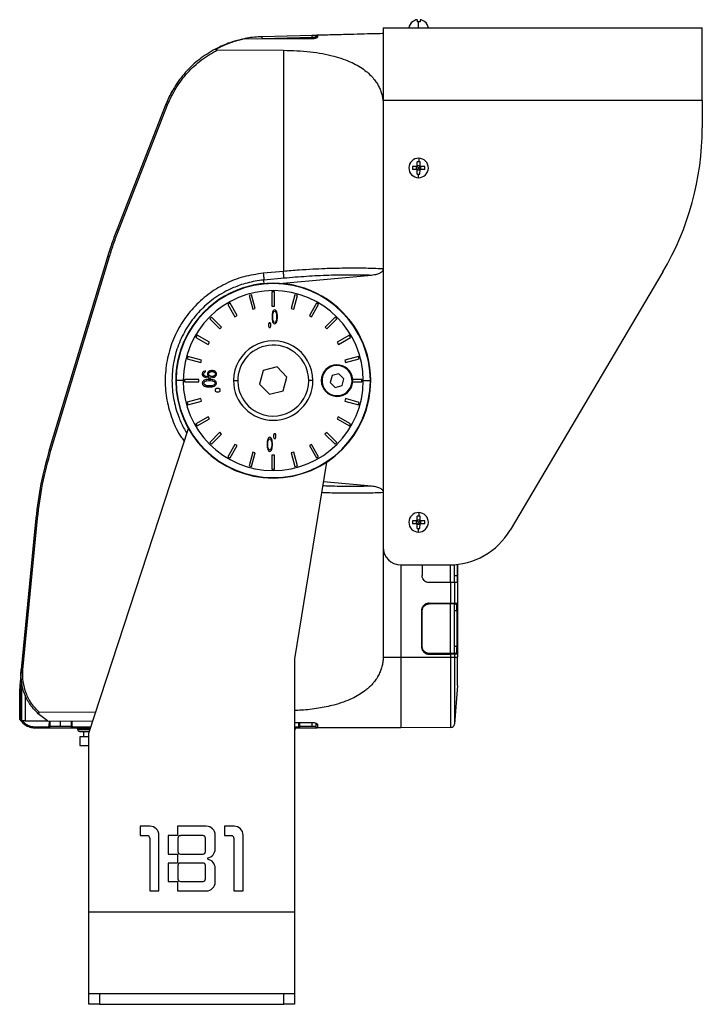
# Model space of a CAD drawing. Header units: millimetres. Extents: x -400 to 1650, y 544 to 1669.
# Tile 1 of 33: x -400 to -208, y 913 to 1191. Entities that reach past the tile are written whole.
import ezdxf

# ---------------------------------------------------------------- set-up
doc = ezdxf.new("R2010")
doc.units = ezdxf.units.MM

# ---------------------------------------------------------------- blocks, each defined once
blk = doc.blocks.new('Drawing View9')
at = {"color": 7, "linetype": 'Continuous', "lineweight": 25}
for p, q in [((102.83, 197.31), (102.85, 197.28)), ((104.18, 197.87), (104.18, 197.28)), ((104.58, 195.53), (104.58, 197.31)), ((104.98, 197.87), (104.98, 197.28)), ((106.32, 197.28), (106.33, 197.31)), ((94.58, 195.53), (184.58, 195.53)), ((94.58, 195.53), (94.58, 175.03)), ((184.58, 175.03), (184.58, 195.53)), ((74.6, 192.52), (55.06, 192.41)), ((74.6, 192.48), (55.06, 192.36)), ((59.23, 192.43), (60.49, 192.56)), ((74.59, 193.43), (60.48, 193.06)), ((60.49, 192.56), (74.6, 192.93)), ((74.59, 193.39), (74.59, 193.43)), ((74.6, 192.52), (74.6, 192.93)), ((75.55, 192.96), (75.58, 192.96)), ((75.58, 192.96), (75.58, 192.58)), ((76.06, 193.46), (75.8, 193.43)), ((76.07, 193.46), (76.01, 193.46)), ((76.08, 193.46), (76.08, 193.05)), ((47.9, 189.36), (66.46, 189.23)), ((66.46, 189.23), (66.46, 126.83)), ((33.33, 174), (19.54, 138.76)), ((33.33, 174), (19.54, 138.76)), ((20.01, 138.58), (33.79, 173.81)), ((184.58, 175.03), (94.58, 175.03)), ((94.58, 175.03), (94.58, 49.03)), ((184.58, 175.03), (184.58, 167.4)), ((104.61, 158.78), (104.6, 157.78)), ((104.18, 155.63), (102.85, 155.64)), ((104.19, 156.43), (102.86, 156.44)), ((103.95, 155.63), (103.95, 156.43)), ((104.17, 154.3), (104.18, 155.63)), ((104.19, 156.43), (104.2, 157.76)), ((104.99, 156.66), (104.19, 156.66)), ((104.55, 156), (104.56, 156.06)), ((104.61, 156), (104.55, 156)), ((104.61, 156.06), (104.56, 156.06)), ((104.61, 156), (104.61, 156.06)), ((104.97, 154.29), (104.98, 155.62)), ((106.31, 155.61), (104.98, 155.62)), ((104.99, 156.42), (105, 157.76)), ((106.32, 156.41), (104.99, 156.42)), ((105.21, 155.62), (105.22, 156.42)), ((104.98, 155.39), (104.18, 155.4)), ((16.93, 131.19), (0.43, 76.47)), ((0.9, 76.33), (17.4, 131.04)), ((66.46, 126.83), (60.78, 126.32)), ((91.33, 125.72), (66.28, 123.39)), ((173.45, 126.69), (130.39, 53.85)), ((66.62, 124.91), (60.94, 124.4)), ((61.05, 123.28), (60.94, 124.4)), ((57.45, 120.27), (56.78, 120.08)), ((56.78, 120.08), (57.81, 116.22)), ((58.49, 116.4), (57.45, 120.27)), ((63.23, 121.03), (63.23, 117.03)), ((63.93, 121.03), (63.23, 121.03)), ((63.93, 117.03), (63.93, 121.03)), ((69.72, 120.27), (68.68, 116.4)), ((69.36, 116.22), (70.39, 120.08)), ((70.39, 120.08), (69.72, 120.27)), ((51.39, 117.85), (50.78, 117.5)), ((50.78, 117.5), (52.78, 114.04)), ((53.39, 114.39), (51.39, 117.85)), ((63.23, 117.03), (63.93, 117.03)), ((75.78, 117.85), (73.78, 114.39)), ((74.39, 114.04), (76.39, 117.5)), ((76.39, 117.5), (75.78, 117.85)), ((46.15, 113.95), (45.66, 113.46)), ((48.98, 111.12), (46.15, 113.95)), ((52.78, 114.04), (53.39, 114.39)), ((57.81, 116.22), (58.49, 116.4)), ((63.28, 114.84), (63.24, 114.41)), ((63.24, 114.41), (63.24, 113.64)), ((63.33, 115.09), (63.28, 114.84)), ((63.41, 115.43), (63.33, 115.09)), ((63.53, 115.69), (63.41, 115.43)), ((63.45, 114.32), (63.49, 114.84)), ((63.45, 113.73), (63.45, 114.32)), ((63.49, 114.84), (63.66, 115.35)), ((63.74, 115.94), (63.53, 115.69)), ((63.66, 115.35), (63.78, 115.52)), ((63.99, 116.03), (63.74, 115.94)), ((63.78, 115.52), (63.99, 115.6)), ((64.24, 115.94), (63.99, 116.03)), ((63.99, 115.6), (64.2, 115.52)), ((64.2, 115.52), (64.33, 115.35)), ((64.45, 115.69), (64.24, 115.94)), ((64.33, 115.35), (64.49, 114.84)), ((64.58, 115.43), (64.45, 115.69)), ((64.49, 114.84), (64.53, 114.32)), ((64.53, 114.32), (64.53, 113.73)), ((64.66, 115.09), (64.58, 115.43)), ((64.7, 114.84), (64.66, 115.09)), ((64.74, 114.41), (64.7, 114.84)), ((64.74, 113.64), (64.74, 114.41)), ((68.68, 116.4), (69.36, 116.22)), ((73.78, 114.39), (74.39, 114.04)), ((81.01, 113.95), (78.19, 111.12)), ((81.51, 113.46), (81.01, 113.95)), ((45.66, 113.46), (48.49, 110.63)), ((62.41, 112.36), (62.24, 112.03)), ((62.24, 112.03), (62.24, 111.36)), ((62.24, 111.36), (62.41, 111.03)), ((62.74, 112.36), (62.41, 112.36)), ((62.91, 112.03), (62.74, 112.36)), ((62.74, 111.03), (62.91, 111.36)), ((62.91, 111.36), (62.91, 112.03)), ((63.24, 113.64), (63.28, 113.22)), ((63.28, 113.22), (63.33, 112.96)), ((63.33, 112.96), (63.41, 112.62)), ((63.41, 112.62), (63.53, 112.37)), ((63.49, 113.22), (63.45, 113.73)), ((63.66, 112.71), (63.49, 113.22)), ((63.53, 112.37), (63.74, 112.11)), ((63.78, 112.54), (63.66, 112.71)), ((63.74, 112.11), (63.99, 112.03)), ((63.99, 112.45), (63.78, 112.54)), ((64.2, 112.54), (63.99, 112.45)), ((63.99, 112.03), (64.24, 112.11)), ((64.33, 112.71), (64.2, 112.54)), ((64.24, 112.11), (64.45, 112.37)), ((64.49, 113.22), (64.33, 112.71)), ((64.45, 112.37), (64.58, 112.62)), ((64.53, 113.73), (64.49, 113.22)), ((64.58, 112.62), (64.66, 112.96)), ((64.66, 112.96), (64.7, 113.22)), ((64.7, 113.22), (64.74, 113.64)), ((78.68, 110.63), (81.51, 113.46)), ((42.11, 108.83), (41.76, 108.22)), ((45.57, 106.83), (42.11, 108.83)), ((48.49, 110.63), (48.98, 111.12)), ((62.41, 111.03), (62.74, 111.03)), ((78.19, 111.12), (78.68, 110.63)), ((85.06, 108.83), (81.6, 106.83)), ((85.41, 108.22), (85.06, 108.83)), ((41.76, 108.22), (45.22, 106.22)), ((45.22, 106.22), (45.57, 106.83)), ((81.6, 106.83), (81.95, 106.22)), ((81.95, 106.22), (85.41, 108.22)), ((39.53, 102.84), (39.34, 102.16)), ((43.39, 101.8), (39.53, 102.84)), ((87.64, 102.84), (83.78, 101.8)), ((87.82, 102.16), (87.64, 102.84)), ((39.34, 102.16), (43.21, 101.12)), ((43.21, 101.12), (43.39, 101.8)), ((83.78, 101.8), (83.96, 101.12)), ((83.96, 101.12), (87.82, 102.16)), ((43.67, 98.27), (43.58, 97.98)), ((43.58, 97.98), (43.58, 97.74)), ((43.58, 97.74), (43.67, 97.45)), ((43.92, 98.56), (43.67, 98.27)), ((43.67, 97.45), (43.92, 97.16)), ((44.26, 98.73), (43.92, 98.56)), ((44.01, 98.03), (44.09, 98.21)), ((44.01, 97.68), (44.01, 98.03)), ((44.09, 97.51), (44.01, 97.68)), ((44.09, 98.21), (44.26, 98.38)), ((44.26, 97.33), (44.09, 97.51)), ((44.52, 98.79), (44.26, 98.73)), ((44.26, 98.38), (44.52, 98.5)), ((44.52, 97.22), (44.26, 97.33)), ((44.52, 98.5), (44.52, 98.79)), ((45.12, 98.33), (45.03, 98.03)), ((45.03, 98.03), (45.03, 97.74)), ((45.03, 97.74), (45.12, 97.45)), ((45.37, 98.62), (45.12, 98.33)), ((45.12, 97.45), (45.46, 97.1)), ((45.71, 98.79), (45.37, 98.62)), ((45.46, 98.09), (45.54, 98.27)), ((45.46, 97.68), (45.46, 98.09)), ((45.54, 97.51), (45.46, 97.68)), ((45.54, 98.27), (45.71, 98.44)), ((45.71, 97.33), (45.54, 97.51)), ((46.14, 98.91), (45.71, 98.79)), ((45.71, 98.44), (45.97, 98.56)), ((45.97, 97.22), (45.71, 97.33)), ((45.97, 98.56), (46.22, 98.62)), ((46.48, 98.91), (46.14, 98.91)), ((46.22, 98.62), (46.39, 98.62)), ((46.39, 98.62), (46.65, 98.56)), ((46.9, 98.79), (46.48, 98.91)), ((46.65, 98.56), (46.9, 98.44)), ((46.9, 97.33), (46.65, 97.22)), ((47.24, 98.62), (46.9, 98.79)), ((46.9, 98.44), (47.07, 98.27)), ((47.07, 97.51), (46.9, 97.33)), ((47.07, 98.27), (47.16, 98.09)), ((47.16, 97.68), (47.07, 97.51)), ((47.16, 98.09), (47.16, 97.68)), ((47.5, 98.33), (47.24, 98.62)), ((47.24, 97.16), (47.5, 97.45)), ((47.58, 98.03), (47.5, 98.33)), ((47.5, 97.45), (47.58, 97.74)), ((47.58, 97.74), (47.58, 98.03)), ((60.78, 98.88), (59.71, 95.03)), ((64.65, 99.88), (60.78, 98.88)), ((67.46, 97.03), (64.65, 99.88)), ((80.18, 97.45), (79.65, 95.52)), ((82.11, 97.96), (80.18, 97.45)), ((83.52, 96.54), (82.11, 97.96)), ((36.08, 96.03), (36.19, 96.03)), ((38.19, 96.03), (36.19, 96.03)), ((38.58, 96.38), (38.58, 95.68)), ((42.58, 96.38), (38.58, 96.38)), ((38.58, 95.68), (42.58, 95.68)), ((42.58, 95.68), (42.58, 96.38)), ((43.67, 95.64), (43.58, 95.29)), ((43.58, 95.29), (43.67, 94.94)), ((43.92, 95.93), (43.67, 95.64)), ((43.67, 94.94), (43.92, 94.65)), ((43.92, 97.16), (44.26, 96.98)), ((44.18, 96.11), (43.92, 95.93)), ((43.92, 94.65), (44.18, 94.48)), ((44.01, 95.29), (44.09, 95.58)), ((44.09, 95), (44.01, 95.29)), ((44.09, 95.58), (44.26, 95.76)), ((44.26, 94.83), (44.09, 95)), ((44.52, 96.23), (44.18, 96.11)), ((44.18, 94.48), (44.52, 94.36)), ((44.26, 96.98), (44.69, 96.87)), ((44.26, 95.76), (44.77, 95.99)), ((44.77, 94.59), (44.26, 94.83)), ((44.77, 97.16), (44.52, 97.22)), ((44.77, 96.28), (44.52, 96.23)), ((44.69, 96.87), (45.29, 96.81)), ((45.29, 94.53), (44.77, 94.59)), ((45.29, 97.1), (44.77, 97.16)), ((45.2, 96.34), (44.77, 96.28)), ((44.77, 95.99), (45.29, 96.05)), ((45.97, 96.34), (45.2, 96.34)), ((45.46, 97.1), (45.29, 97.1)), ((45.29, 96.81), (45.88, 96.81)), ((45.29, 96.05), (45.88, 96.05)), ((45.88, 94.53), (45.29, 94.53)), ((45.88, 96.81), (46.48, 96.87)), ((45.88, 96.05), (46.39, 95.99)), ((46.39, 94.59), (45.88, 94.53)), ((46.22, 97.16), (45.97, 97.22)), ((46.39, 96.28), (45.97, 96.34)), ((46.39, 97.16), (46.22, 97.16)), ((46.65, 97.22), (46.39, 97.16)), ((46.65, 96.23), (46.39, 96.28)), ((46.39, 95.99), (46.9, 95.76)), ((46.9, 94.83), (46.39, 94.59)), ((46.48, 96.87), (46.9, 96.98)), ((46.99, 96.11), (46.65, 96.23)), ((46.65, 94.36), (46.99, 94.48)), ((46.9, 96.98), (47.24, 97.16)), ((46.9, 95.76), (47.07, 95.58)), ((47.07, 95), (46.9, 94.83)), ((47.24, 95.93), (46.99, 96.11)), ((46.99, 94.48), (47.24, 94.65)), ((47.07, 95.58), (47.16, 95.29)), ((47.16, 95.29), (47.07, 95)), ((47.5, 95.64), (47.24, 95.93)), ((47.24, 94.65), (47.5, 94.94)), ((47.58, 95.29), (47.5, 95.64)), ((47.5, 94.94), (47.58, 95.29)), ((52.38, 96.03), (53.58, 96.03)), ((59.71, 95.03), (62.51, 92.17)), ((66.39, 93.17), (67.46, 97.03)), ((74.78, 96.03), (73.58, 96.03)), ((77.13, 96.03), (77.33, 96.03)), ((79.65, 95.52), (81.06, 94.1)), ((81.06, 94.1), (82.99, 94.61)), ((82.99, 94.61), (83.52, 96.54)), ((86.03, 96.03), (85.83, 96.03)), ((88.58, 96.38), (86.02, 96.38)), ((86.02, 95.68), (88.58, 95.68)), ((88.58, 95.68), (88.58, 96.38)), ((88.98, 96.03), (90.98, 96.03)), ((91.08, 96.03), (90.98, 96.03)), ((44.52, 94.36), (44.77, 94.3)), ((44.77, 94.3), (45.2, 94.24)), ((45.2, 94.24), (45.97, 94.24)), ((45.97, 94.24), (46.39, 94.3)), ((46.39, 94.3), (46.65, 94.36)), ((47.58, 93.78), (47.25, 93.54)), ((47.25, 93.54), (47.25, 93.08)), ((47.25, 93.08), (47.58, 92.84)), ((48.25, 93.78), (47.58, 93.78)), ((47.58, 92.84), (48.25, 92.84)), ((48.58, 93.54), (48.25, 93.78)), ((48.25, 92.84), (48.58, 93.08)), ((48.58, 93.08), (48.58, 93.54)), ((62.51, 92.17), (66.39, 93.17)), ((43.21, 90.93), (39.34, 89.9)), ((39.34, 89.9), (39.53, 89.22)), ((39.53, 89.22), (43.39, 90.25)), ((43.39, 90.25), (43.21, 90.93)), ((83.96, 90.93), (83.78, 90.25)), ((83.78, 90.25), (87.64, 89.22)), ((87.82, 89.89), (83.96, 90.93)), ((87.64, 89.22), (87.82, 89.89)), ((45.22, 85.83), (41.76, 83.83)), ((41.76, 83.83), (42.11, 83.22)), ((42.11, 83.22), (45.57, 85.22)), ((45.57, 85.22), (45.22, 85.83)), ((81.94, 85.83), (81.59, 85.22)), ((81.59, 85.22), (85.06, 83.22)), ((85.41, 83.83), (81.94, 85.83)), ((85.06, 83.22), (85.41, 83.83)), ((11.58, -3.47), (39.64, 82.5)), ((48.49, 81.43), (45.66, 78.6)), ((46.15, 78.1), (48.98, 80.93)), ((48.98, 80.93), (48.49, 81.43)), ((63.85, 81.03), (63.68, 80.69)), ((63.68, 80.69), (63.68, 80.03)), ((64.18, 81.03), (63.85, 81.03)), ((64.35, 80.69), (64.18, 81.03)), ((64.35, 80.03), (64.35, 80.69)), ((78.68, 81.42), (78.18, 80.93)), ((78.18, 80.93), (81.01, 78.1)), ((81.51, 78.6), (78.68, 81.42)), ((45.66, 78.6), (46.15, 78.1)), ((52.78, 78.02), (50.78, 74.55)), ((53.39, 77.67), (52.78, 78.02)), ((61.89, 78.84), (61.85, 78.41)), ((61.85, 78.41), (61.85, 77.64)), ((61.93, 79.09), (61.89, 78.84)), ((62.02, 79.43), (61.93, 79.09)), ((62.14, 79.69), (62.02, 79.43)), ((62.06, 78.32), (62.1, 78.84)), ((62.06, 77.73), (62.06, 78.32)), ((62.1, 78.84), (62.27, 79.35)), ((62.35, 79.94), (62.14, 79.69)), ((62.27, 79.35), (62.39, 79.52)), ((62.6, 80.03), (62.35, 79.94)), ((62.39, 79.52), (62.6, 79.6)), ((62.85, 79.94), (62.6, 80.03)), ((62.6, 79.6), (62.81, 79.52)), ((62.81, 79.52), (62.93, 79.35)), ((63.06, 79.69), (62.85, 79.94)), ((62.93, 79.35), (63.1, 78.84)), ((63.18, 79.43), (63.06, 79.69)), ((63.1, 78.84), (63.14, 78.32)), ((63.14, 78.32), (63.14, 77.73)), ((63.27, 79.09), (63.18, 79.43)), ((63.31, 78.84), (63.27, 79.09)), ((63.35, 78.41), (63.31, 78.84)), ((63.35, 77.64), (63.35, 78.41)), ((63.68, 80.03), (63.85, 79.69)), ((63.85, 79.69), (64.18, 79.69)), ((64.18, 79.69), (64.35, 80.03)), ((74.39, 78.02), (73.78, 77.67)), ((76.39, 74.55), (74.39, 78.02)), ((81.01, 78.1), (81.51, 78.6)), ((51.39, 74.2), (53.39, 77.67)), ((57.81, 75.83), (56.77, 71.97)), ((57.45, 71.79), (58.49, 75.65)), ((58.49, 75.65), (57.81, 75.83)), ((61.85, 77.64), (61.89, 77.22)), ((61.89, 77.22), (61.93, 76.96)), ((61.93, 76.96), (62.02, 76.62)), ((62.02, 76.62), (62.14, 76.37)), ((62.1, 77.22), (62.06, 77.73)), ((62.27, 76.71), (62.1, 77.22)), ((62.14, 76.37), (62.35, 76.11)), ((62.39, 76.54), (62.27, 76.71)), ((62.35, 76.11), (62.6, 76.03)), ((62.6, 76.45), (62.39, 76.54)), ((62.81, 76.54), (62.6, 76.45)), ((62.6, 76.03), (62.85, 76.11)), ((62.93, 76.71), (62.81, 76.54)), ((62.85, 76.11), (63.06, 76.37)), ((63.1, 77.22), (62.93, 76.71)), ((63.06, 76.37), (63.18, 76.62)), ((63.14, 77.73), (63.1, 77.22)), ((63.18, 76.62), (63.27, 76.96)), ((63.93, 75.03), (63.23, 75.03)), ((63.23, 75.03), (63.23, 71.03)), ((63.27, 76.96), (63.31, 77.22)), ((63.31, 77.22), (63.35, 77.64)), ((63.93, 71.03), (63.93, 75.03)), ((69.36, 75.83), (68.68, 75.65)), ((68.68, 75.65), (69.72, 71.79)), ((70.39, 71.97), (69.36, 75.83)), ((73.78, 77.67), (75.78, 74.2)), ((50.78, 74.55), (51.39, 74.2)), ((78.64, 73.02), (69.58, 17.53)), ((75.78, 74.2), (76.39, 74.55)), ((56.77, 71.97), (57.45, 71.79)), ((63.23, 71.03), (63.93, 71.03)), ((69.72, 71.79), (70.39, 71.97)), ((77.76, 67.59), (91.33, 66.33)), ((104.61, 58.78), (104.6, 57.78)), ((-3.36, 57.21), (-7.49, 14.47)), ((-6.99, 14.42), (-2.87, 57.16)), ((-3.36, 57.21), (-4.01, 50.56)), ((104.18, 55.63), (102.85, 55.64)), ((104.19, 56.43), (102.86, 56.44)), ((103.95, 55.63), (103.95, 56.43)), ((104.17, 54.3), (104.18, 55.63)), ((104.19, 56.43), (104.2, 57.76)), ((104.99, 56.66), (104.19, 56.66)), ((104.55, 56), (104.56, 56.06)), ((104.61, 56), (104.55, 56)), ((104.61, 56.06), (104.56, 56.06)), ((104.61, 56), (104.61, 56.06)), ((104.97, 54.29), (104.98, 55.62)), ((106.31, 55.61), (104.98, 55.62)), ((104.99, 56.42), (105, 57.76)), ((106.32, 56.41), (104.99, 56.42)), ((105.21, 55.62), (105.22, 56.42)), ((104.98, 55.39), (104.18, 55.4)), ((-4.01, 50.56), (-7.92, 10.03)), ((94.58, 49.03), (94.58, 18.03)), ((99.58, 44.03), (113.17, 44.03)), ((99.58, 44.03), (99.58, 18.03)), ((105.58, 44.03), (105.58, 41.03)), ((113.58, 39.03), (113.58, 44.03)), ((114.58, 44.08), (114.58, 39.03)), ((115.5, 44.16), (115.5, 41.03)), ((115.58, 44.17), (115.58, 18.03)), ((113.68, 39.03), (107.58, 39.03)), ((113.68, 33.23), (113.68, 39.03)), ((114.67, 39.03), (113.68, 39.03)), ((114.58, 41.03), (115.5, 41.03)), ((114.67, 39.03), (114.67, 33.23)), ((115.33, 39.03), (114.67, 39.03)), ((105.39, 31.03), (105.39, 21.03)), ((105.58, 31.03), (105.39, 31.03)), ((105.58, 21.03), (105.58, 31.03)), ((113.68, 33.03), (107.58, 33.03)), ((113.58, 33.03), (107.58, 33.03)), ((107.59, 33.23), (113.68, 33.23)), ((113.58, 19.03), (113.58, 33.03)), ((113.68, 33.23), (114.67, 33.23)), ((114.58, 33.04), (114.58, 19.01)), ((114.58, 33.03), (115.13, 33.03)), ((115.32, 31.03), (114.58, 31.03)), ((114.67, 33.23), (115.33, 33.23)), ((115.13, 33.03), (115.17, 32.95)), ((115.52, 31.03), (115.32, 31.03)), ((115.32, 31.03), (115.32, 21.03)), ((115.5, 31.85), (115.52, 31.03)), ((115.52, 31.03), (115.52, 21.03)), ((105.39, 21.03), (105.58, 21.03)), ((115.32, 21.03), (114.58, 21.03)), ((115.32, 21.03), (115.52, 21.03)), ((115.52, 21.03), (115.5, 20.32)), ((69.58, 17.53), (69.58, -53.97)), ((94.58, 18.03), (99.58, 18.03)), ((99.58, 18.03), (113.68, 18.03)), ((107.58, 19.03), (113.68, 19.03)), ((113.58, 19.03), (107.58, 19.03)), ((107.59, 18.83), (113.68, 18.83)), ((113.68, 18.03), (113.68, 18.83)), ((114.67, 18.83), (113.68, 18.83)), ((113.68, -1.85), (113.68, 18.03)), ((113.68, 18.03), (114.67, 18.03)), ((115.13, 19.03), (114.58, 19.03)), ((114.67, 18.83), (114.67, 18.03)), ((115.33, 18.83), (114.67, 18.83)), ((114.67, 18.03), (114.67, -0.93)), ((114.67, 18.03), (115.58, 18.03)), ((115.17, 19.1), (115.13, 19.03)), ((115.58, 10.03), (115.58, 18.03)), ((-7.56, 13.03), (-7.49, 14.47)), ((-7.56, 13.03), (-7.49, 14.47)), ((-7.92, 9.03), (-7.92, 0.56)), ((-7.62, 9.03), (-7.92, 9.03)), ((-7.92, 9.03), (-7.92, 0.56)), ((-7.92, 0.56), (-7.92, 9.03)), ((-7.62, 0.64), (-7.62, 9.03)), ((-7.42, 9.03), (-7.62, 9.03)), ((-7.52, 9.03), (-7.36, 10.7)), ((-7.42, 9.03), (-7.42, 0.53)), ((115.58, 10.03), (114.67, -0.93)), ((-6.42, 7.39), (-6.42, 0.03)), ((-7.18, 0.11), (-6.24, -0.85)), ((-6.42, 0.03), (-0.05, 0.03)), ((-0.09, 0.06), (-2.67, 1.95)), ((13.52, 2.45), (-2.36, 2.33)), ((-0.09, 0.06), (12.71, -0.03)), ((0, 0), (12.69, -0.08)), ((-4.03, -1.66), (-3.57, -1.67)), ((-3.57, -1.67), (0.15, -1.67)), ((-3.57, -1.97), (0.16, -1.97)), ((-3.57, -1.97), (0.02, -1.97)), ((0.4, -1.48), (0.44, 0)), ((0.64, -1.48), (0.67, 0)), ((0.64, -1.48), (2.54, -1.48)), ((2.54, -1.48), (3.58, -1.48)), ((3.58, -1.48), (3.58, -0.02)), ((3.58, -1.48), (6.59, -1.48)), ((6.38, -1.97), (7.08, -1.97)), ((6.56, -0.04), (6.59, -1.48)), ((6.8, -0.04), (6.83, -1.48)), ((7.08, -1.67), (12.17, -1.67)), ((7.08, -1.97), (12.07, -1.97)), ((8.42, -2.28), (8.41, -2.46)), ((8.41, -2.46), (11.91, -2.46)), ((11.97, -2.28), (8.42, -2.28)), ((69.58, -0.4), (74.6, -0.43)), ((69.58, -0.44), (74.6, -0.47)), ((69.58, -1.67), (70.59, -1.67)), ((69.58, -1.97), (70.6, -1.97)), ((69.75, -2.28), (69.58, -2.28)), ((69.58, -2.46), (69.75, -2.46)), ((69.75, -2.46), (69.75, -2.28)), ((70.6, -1.97), (76.01, -1.97)), ((70.81, -1.48), (70.83, -0.45)), ((71.09, -1.48), (71.11, -0.45)), ((71.09, -1.48), (73.54, -1.48)), ((73.54, -1.48), (74.58, -1.48)), ((74.58, -1.48), (74.58, -0.47)), ((74.58, -1.48), (75.6, -1.48)), ((99.58, -1.97), (76.08, -1.97)), ((77.43, -1.97), (77.43, -1.98)), ((113.68, -1.85), (99.58, -1.97)), ((8.91, -2.97), (11.75, -2.97)), ((9.08, -4.47), (9.08, -6.97)), ((11.58, -4.47), (9.08, -4.47)), ((10.08, -2.97), (10.08, -4.47)), ((11.58, -53.97), (11.58, -3.47)), ((9.08, -6.97), (11.58, -6.97)), ((26.08, -29.72), (26.08, -32.38)), ((28.82, -29.72), (26.08, -29.72)), ((36.62, -29.72), (36.62, -32.38)), ((44.69, -29.72), (36.62, -29.72)), ((49.82, -29.72), (49.82, -32.38)), ((52.56, -29.72), (49.82, -29.72)), ((26.08, -32.38), (28.05, -32.38)), ((28.75, -33.09), (28.75, -47.97)), ((31.35, -47.97), (31.35, -32.24)), ((36.62, -32.38), (33.95, -32.38)), ((33.95, -32.38), (33.95, -37.58)), ((36.69, -33.09), (36.69, -36.88)), ((43.78, -32.38), (37.39, -32.38)), ((44.48, -36.88), (44.48, -33.09)), ((47.22, -36.14), (47.22, -32.24)), ((49.82, -32.38), (51.78, -32.38)), ((52.49, -33.09), (52.49, -47.97)), ((55.08, -47.97), (55.08, -32.24)), ((33.95, -37.58), (36.62, -37.58)), ((36.62, -37.58), (36.62, -40.11)), ((37.39, -37.58), (43.78, -37.58)), ((45.11, -39.06), (45.11, -38.63)), ((36.62, -40.11), (33.95, -40.11)), ((33.95, -40.11), (33.95, -45.3)), ((36.69, -40.81), (36.69, -44.6)), ((43.78, -40.11), (37.39, -40.11)), ((44.48, -44.6), (44.48, -40.81)), ((47.22, -45.45), (47.22, -41.55)), ((33.95, -45.3), (36.62, -45.3)), ((36.62, -45.3), (36.62, -47.97)), ((37.39, -45.3), (43.78, -45.3)), ((28.75, -47.97), (31.35, -47.97)), ((36.62, -47.97), (44.69, -47.97)), ((52.49, -47.97), (55.08, -47.97)), ((69.58, -53.97), (11.58, -53.97)), ((11.58, -76.97), (11.58, -53.97)), ((69.58, -53.97), (69.58, -76.97)), ((11.58, -79.97), (11.58, -76.97)), ((69.58, -76.97), (11.58, -76.97)), ((14.58, -76.97), (14.58, -79.97)), ((66.58, -79.97), (66.58, -76.97)), ((69.58, -76.97), (69.58, -79.97)), ((14.58, -79.97), (11.58, -79.97)), ((14.58, -79.97), (66.58, -79.97)), ((69.58, -79.97), (66.58, -79.97))]:
    blk.add_line(p, q, dxfattribs=at)
at = {"color": 7, "linetype": 'Continuous', "lineweight": 25, "flags": 128}
for points in [[(104.56, 153.28), (104.56, 153.32), (104.56, 153.4), (104.56, 153.49), (104.56, 153.61), (104.56, 153.75), (104.56, 153.91), (104.57, 154.08), (104.57, 154.28)], [(104.56, 53.28), (104.56, 53.32), (104.56, 53.4), (104.56, 53.49), (104.56, 53.61), (104.56, 53.75), (104.56, 53.91), (104.57, 54.08), (104.57, 54.28)]]:
    blk.add_lwpolyline(points, dxfattribs=at)
at = {"color": 7, "linetype": 'Continuous', "lineweight": 25}
for centre, radius, start, end in [((104.58, 195.15), 2.78, 129.0879, 172.2242), ((104.58, 195.15), 2.75, 98.3742, 129.0879), ((104.58, 193.74), 3.56, 89.9947, 96.4413), ((104.58, 193.74), 3.56, 83.5587, 90.0053), ((104.58, 195.15), 2.75, 50.9121, 81.6258), ((104.58, 195.15), 2.78, 7.7758, 50.9121), ((55.06, 191.9), 0.5, 90.3868, 102.5199), ((104.58, 167.4), 80, 329.4113, 0), ((104.58, 156.03), 2.75, 89.4912, 269.4912), ((104.58, 156.03), 2.75, 269.4912, 89.4912), ((107.22, 156), 4.39, 174.2584, 184.7239), ((104.56, 153.4), 4.38, 89.4846, 94.7277), ((104.56, 153.4), 4.38, 84.2546, 89.4977), ((101.95, 156.05), 4.39, 354.2584, 4.7239), ((104.61, 158.65), 4.38, 264.2546, 269.4977), ((104.61, 158.65), 4.38, 269.4846, 274.7277), ((63.58, 96.03), 27.5, 359.9985, 179.9985), ((63.58, 96.03), 27.39, 359.9985, 179.7473), ((63.58, 96.03), 25.39, 359.9985, 179.7473), ((63.58, 96.03), 11.2, 359.9985, 179.9985), ((63.58, 96.03), 10, 74.4885, 254.4885), ((63.58, 96.03), 10, 254.4885, 74.4885), ((81.58, 96.03), 4.45, 4.5096, 179.9985), ((81.58, 96.03), 4.25, 74.7186, 254.7186), ((81.58, 96.03), 4.25, 254.7186, 74.7186), ((63.58, 96.03), 27.5, 179.9985, 359.9985), ((63.58, 96.03), 27.39, 179.7473, 179.9985), ((63.58, 96.03), 27.39, 179.9985, 359.7473), ((63.58, 96.03), 25.39, 179.7473, 179.9985), ((63.58, 96.03), 25.39, 179.9985, 359.7473), ((63.58, 96.03), 11.2, 179.9985, 359.9985), ((81.58, 96.03), 4.45, 179.9985, 355.4875), ((81.58, 96.03), 4.45, 359.9985, 4.5096), ((81.58, 96.03), 4.45, 355.4875, 359.9985), ((63.58, 96.03), 25.39, 359.7473, 359.9985), ((63.58, 96.03), 27.39, 359.7473, 359.9985), ((104.58, 56.03), 2.75, 89.4912, 269.4912), ((104.58, 56.03), 2.75, 269.4912, 89.4912), ((107.22, 56), 4.39, 174.2584, 184.7239), ((104.56, 53.4), 4.38, 89.4846, 94.7277), ((104.56, 53.4), 4.38, 84.2546, 89.4977), ((101.95, 56.05), 4.39, 354.2584, 4.7239), ((104.61, 58.65), 4.38, 264.2546, 269.4977), ((104.61, 58.65), 4.38, 269.4846, 274.7277), ((113.17, 64.03), 20, 270, 329.4113), ((99.58, 49.03), 5, 180, 270), ((101.85, 33.18), 5.73, 358.5002, 0.4998), ((107.95, 33.18), 5.73, 358.5002, 0.4998), ((115.13, 33.23), 0.2, 270.0993, 0.099), ((101.85, 18.88), 5.73, 359.5002, 1.4998), ((107.95, 18.88), 5.73, 359.5002, 1.4998), ((115.13, 18.83), 0.2, 359.901, 89.9007), ((5.23, -1.75), 5.08, 179.1266, 182.5119), ((12.45, -1.75), 5.38, 179.2007, 182.3991), ((8.12, -2.27), 0.3, 358.5, 90), ((8.91, -2.47), 0.5, 178.5, 270), ((69.25, -2.47), 0.5, 311.2942, 1.5), ((70.05, -2.27), 0.3, 90, 181.5), ((75.97, -1.75), 5.38, 179.2007, 182.3991), ((113.67, -0.85), 1, 270.5, 355.2364), ((28.82, -32.24), 2.53, 0, 90), ((44.69, -32.24), 2.53, 0, 90), ((52.56, -32.24), 2.53, 0, 90), ((28.05, -33.09), 0.702, 0, 90), ((37.39, -33.09), 0.702, 90, 180), ((43.78, -33.09), 0.702, 0, 90), ((51.78, -33.09), 0.702, 0, 90), ((37.39, -36.88), 0.702, 180, 270), ((43.78, -36.88), 0.702, 270, 0), ((44.69, -36.14), 2.53, 279.5941, 0), ((37.39, -40.81), 0.702, 90, 180), ((43.78, -40.81), 0.702, 0, 90), ((44.69, -41.55), 2.53, 0, 80.4059), ((37.39, -44.6), 0.702, 180, 270), ((43.78, -44.6), 0.702, 270, 360), ((44.69, -45.45), 2.53, 270, 0)]:
    blk.add_arc(centre, radius, start, end, dxfattribs=at)
for points, knots in [([(47.22, 189.57), (47.69, 189.81), (48.72, 190.34), (50.27, 191), (51.84, 191.56), (53.36, 192.02), (54.41, 192.27), (54.95, 192.39)], [0, 0, 0, 0, 0.194853, 0.422121, 0.617127, 0.802715, 1, 1, 1, 1]), ([(55.06, 192.36), (54.38, 192.2), (53.02, 191.87), (51.09, 191.2), (49.2, 190.43), (47.99, 189.8), (47.38, 189.48)], [0, 0, 0, 0, 0.249663, 0.499597, 0.745158, 1, 1, 1, 1]), ([(55.02, 192.35), (53.96, 192.11), (51.51, 191.58), (49.23, 190.53), (47.94, 189.93)], [0, 0, 0, 0, 0.434952, 1, 1, 1, 1]), ([(55.06, 192.36), (55.04, 192.38), (55, 192.4), (54.97, 192.4), (54.95, 192.39)], [0, 0, 0, 0, 0.502721, 1, 1, 1, 1]), ([(55.06, 192.4), (55.06, 192.4), (55.06, 192.4), (55.06, 192.38), (55.06, 192.36)], [0, 0, 0, 0, 0.3960423, 1, 1, 1, 1]), ([(60.48, 193.06), (59.01, 193), (57.25, 192.93), (55.55, 192.48), (55.26, 192.41)], [0, 0, 0, 0, 0.833231, 1, 1, 1, 1]), ([(75.98, 193.46), (75.94, 193.46), (75.83, 193.46), (75.49, 193.44), (75.05, 193.42), (74.73, 193.4), (74.58, 193.39)], [0, 0, 0, 0, 0.189567, 0.469456, 0.739643, 1, 1, 1, 1]), ([(75.98, 193.46), (75.94, 193.46), (75.83, 193.46), (75.49, 193.44), (75.05, 193.42), (74.73, 193.4), (74.58, 193.39)], [0, 0, 0, 0, 0.1907904, 0.4700646, 0.7398399, 1, 1, 1, 1]), ([(75.79, 193.42), (75.74, 193.42), (75.62, 193.42), (75.32, 193.41), (74.97, 193.4), (74.71, 193.39), (74.58, 193.39)], [0, 0, 0, 0, 0.250096, 0.500161, 0.750128, 1, 1, 1, 1]), ([(74.6, 192.93), (74.6, 192.99), (74.59, 193.12), (74.59, 193.28), (74.59, 193.38), (74.59, 193.39), (74.59, 193.39)], [0, 0, 0, 0, 0.32965, 0.659301, 0.988951, 1, 1, 1, 1]), ([(76.08, 193.05), (76.06, 192.99), (76.02, 192.85), (75.67, 192.65), (75.25, 192.54), (74.88, 192.49), (74.69, 192.48), (74.6, 192.48)], [0, 0, 0, 0, 0.2574604, 0.5232005, 0.7752018, 0.8893121, 1, 1, 1, 1]), ([(74.6, 192.93), (74.68, 192.93), (74.83, 192.93), (75.07, 192.94), (75.33, 192.95), (75.45, 192.96), (75.51, 192.96)], [0, 0, 0, 0, 0.204057, 0.382508, 0.661505, 1, 1, 1, 1]), ([(74.6, 192.48), (74.6, 192.5), (74.6, 192.52), (74.6, 192.52), (74.6, 192.52)], [0, 0, 0, 0, 0.621051, 1, 1, 1, 1]), ([(76.06, 193.46), (75.98, 193.46), (75.81, 193.45), (75.63, 193.36), (75.54, 193.31)], [0, 0, 0, 0, 0.513473, 1, 1, 1, 1]), ([(75.58, 192.96), (75.59, 193), (75.59, 193.08), (75.63, 193.2), (75.71, 193.31), (75.81, 193.39), (75.94, 193.45), (76.03, 193.46), (76.08, 193.46)], [0, 0, 0, 0, 0.1484583, 0.2795209, 0.4886992, 0.6514568, 0.7899051, 1, 1, 1, 1]), ([(94.58, 193.95), (94.48, 193.95), (94.04, 193.93), (92.58, 193.9), (89.93, 193.83), (86.04, 193.72), (81.34, 193.6), (77.92, 193.51), (76.08, 193.46)], [0, 0, 0, 0, 0.017591, 0.073539, 0.240714, 0.450696, 0.703743, 1, 1, 1, 1]), ([(47.22, 189.57), (45.69, 188.66), (42.64, 186.84), (38.77, 183.12), (35.53, 178.86), (34.06, 175.62), (33.33, 174)], [0, 0, 0, 0, 0.25, 0.5, 0.75, 1, 1, 1, 1]), ([(47.38, 189.48), (47.35, 189.51), (47.3, 189.55), (47.25, 189.58), (47.23, 189.57), (47.22, 189.57)], [0, 0, 0, 0, 0.418162, 0.688804, 1, 1, 1, 1]), ([(47.38, 189.48), (47.39, 189.47), (47.41, 189.45), (47.47, 189.42), (47.63, 189.37), (47.79, 189.37), (47.9, 189.36)], [0, 0, 0, 0, 0.091539, 0.190398, 0.425297, 1, 1, 1, 1]), ([(66.46, 189.23), (67.73, 189.21), (70.27, 189.17), (73.94, 188.85), (77.42, 188.34), (80.53, 187.66), (83.33, 186.81), (85.69, 185.85), (87.73, 184.77), (89.39, 183.66), (90.77, 182.48), (91.88, 181.3), (92.77, 180.08), (93.46, 178.88), (93.97, 177.66), (94.45, 176.07), (94.53, 174.83), (94.58, 174.03)], [0, 0, 0, 0, 0.105707, 0.210416, 0.306913, 0.400595, 0.480777, 0.557458, 0.620739, 0.681034, 0.731462, 0.779709, 0.821303, 0.861486, 0.897722, 0.933187, 1, 1, 1, 1]), ([(35.52, 178.39), (35.42, 178.25), (34.49, 176.89), (33.88, 175.36), (33.33, 174)], [0, 0, 0, 0, 0.106575, 1, 1, 1, 1]), ([(104.15, 155.63), (104.21, 155.69), (104.34, 155.81), (104.48, 155.93), (104.55, 156)], [0, 0, 0, 0, 0.481534, 1, 1, 1, 1]), ([(104.16, 156.43), (104.22, 156.37), (104.35, 156.25), (104.48, 156.12), (104.56, 156.06)], [0, 0, 0, 0, 0.4813683, 1, 1, 1, 1]), ([(104.18, 155.6), (104.24, 155.66), (104.36, 155.79), (104.49, 155.93), (104.55, 156)], [0, 0, 0, 0, 0.481368, 1, 1, 1, 1]), ([(104.19, 156.46), (104.24, 156.4), (104.36, 156.27), (104.49, 156.13), (104.56, 156.06)], [0, 0, 0, 0, 0.481534, 1, 1, 1, 1]), ([(104.99, 156.45), (104.93, 156.39), (104.81, 156.26), (104.68, 156.13), (104.61, 156.06)], [0, 0, 0, 0, 0.481368, 1, 1, 1, 1]), ([(105.02, 156.42), (104.96, 156.37), (104.82, 156.25), (104.68, 156.12), (104.61, 156.06)], [0, 0, 0, 0, 0.481534, 1, 1, 1, 1]), ([(104.98, 155.59), (104.92, 155.66), (104.8, 155.79), (104.68, 155.93), (104.61, 156)], [0, 0, 0, 0, 0.481534, 1, 1, 1, 1]), ([(105.01, 155.62), (104.95, 155.68), (104.82, 155.8), (104.68, 155.93), (104.61, 156)], [0, 0, 0, 0, 0.481368, 1, 1, 1, 1]), ([(19.54, 138.76), (19.07, 137.51), (18.12, 135.01), (17.32, 132.46), (16.93, 131.19)], [0, 0, 0, 0, 0.5, 1, 1, 1, 1]), ([(19.54, 138.76), (19.07, 137.51), (18.36, 135.64), (17.69, 133.63), (17.39, 132.67), (17.18, 132.04), (17.02, 131.51), (16.93, 131.19)], [0, 0, 0, 0, 0.499985, 0.749987, 0.793096, 0.874992, 1, 1, 1, 1]), ([(60.78, 126.32), (58.92, 126.05), (55.2, 125.51), (49.93, 123.42), (45.13, 120.47), (40.96, 116.67), (37.55, 112.18), (35.02, 107.13), (33.47, 101.69), (32.94, 96.07), (33.44, 90.43), (35.03, 85.04), (36.76, 81.15), (38.2, 79.31), (38.48, 78.95)], [0, 0, 0, 0, 0.089097, 0.178115, 0.267165, 0.355625, 0.444394, 0.533532, 0.622625, 0.711569, 0.800421, 0.88928, 0.978204, 1, 1, 1, 1]), ([(94.58, 127.54), (93.65, 127.58), (91.82, 127.66), (89.03, 127.73), (86.29, 127.75), (83.61, 127.73), (80.89, 127.68), (77.95, 127.59), (74.58, 127.43), (70.69, 127.19), (67.92, 126.96), (66.46, 126.83)], [0, 0, 0, 0, 0.107321, 0.210906, 0.310756, 0.406882, 0.499268, 0.599202, 0.715969, 0.849568, 1, 1, 1, 1]), ([(94.58, 127.54), (94.57, 127.44), (94.55, 127.23), (94.38, 126.92), (94.12, 126.64), (93.59, 126.27), (92.65, 125.9), (91.8, 125.79), (91.33, 125.72)], [0, 0, 0, 0, 0.076703, 0.158335, 0.254862, 0.365523, 0.640816, 1, 1, 1, 1]), ([(60.94, 124.4), (60.11, 124.3), (58.51, 124.11), (56.25, 123.6), (54.23, 122.98), (52.45, 122.3), (50.52, 121.41), (48.43, 120.24), (46.22, 118.71), (44.23, 117.05), (41.76, 114.56), (39.09, 111.01), (36.73, 106.2), (35.33, 101.15), (34.88, 96.03), (35.33, 90.9), (36.41, 87.01), (37.53, 84.31), (38.3, 82.71), (38.9, 81.69), (39.21, 81.18)], [0, 0, 0, 0, 0.0436694, 0.0837639, 0.1202809, 0.1532179, 0.1825725, 0.2307996, 0.2773018, 0.3220773, 0.3651245, 0.4593375, 0.551534, 0.6417056, 0.7298508, 0.8176561, 0.9077166, 0.9382756, 0.969085, 1, 1, 1, 1]), ([(0.43, 76.47), (-0.44, 73.31), (-2.18, 66.98), (-2.97, 60.47), (-3.36, 57.21)], [0, 0, 0, 0, 0.5, 1, 1, 1, 1]), ([(77.25, 64.51), (77.8, 64.48), (79.15, 64.42), (81.99, 64.35), (85.75, 64.3), (90.22, 64.33), (93.11, 64.45), (94.58, 64.51)], [0, 0, 0, 0, 0.091508, 0.223297, 0.474536, 0.730726, 1, 1, 1, 1]), ([(77.57, 66.42), (78.13, 66.39), (80.8, 66.26), (85.46, 66.2), (89.37, 66.29), (91.33, 66.33)], [0, 0, 0, 0, 0.119323, 0.559662, 1, 1, 1, 1]), ([(91.33, 66.33), (91.8, 66.27), (92.65, 66.16), (93.59, 65.79), (94.12, 65.42), (94.38, 65.13), (94.55, 64.83), (94.57, 64.61), (94.58, 64.51)], [0, 0, 0, 0, 0.35903, 0.634309, 0.744835, 0.841541, 0.923091, 1, 1, 1, 1]), ([(-3.18, 58.96), (-3.18, 58.93), (-3.18, 58.86), (-3.17, 58.77), (-3.15, 58.73), (-3.14, 58.72)], [0, 0, 0, 0, 0.414547, 0.829095, 1, 1, 1, 1]), ([(104.15, 55.63), (104.21, 55.69), (104.34, 55.81), (104.48, 55.93), (104.55, 56)], [0, 0, 0, 0, 0.481534, 1, 1, 1, 1]), ([(104.16, 56.43), (104.22, 56.37), (104.35, 56.25), (104.48, 56.12), (104.56, 56.06)], [0, 0, 0, 0, 0.481368, 1, 1, 1, 1]), ([(104.18, 55.6), (104.24, 55.66), (104.36, 55.79), (104.49, 55.93), (104.55, 56)], [0, 0, 0, 0, 0.481368, 1, 1, 1, 1]), ([(104.19, 56.46), (104.24, 56.4), (104.36, 56.27), (104.49, 56.13), (104.56, 56.06)], [0, 0, 0, 0, 0.481534, 1, 1, 1, 1]), ([(104.99, 56.45), (104.93, 56.39), (104.81, 56.26), (104.68, 56.13), (104.61, 56.06)], [0, 0, 0, 0, 0.481368, 1, 1, 1, 1]), ([(105.02, 56.42), (104.96, 56.37), (104.82, 56.25), (104.68, 56.12), (104.61, 56.06)], [0, 0, 0, 0, 0.481534, 1, 1, 1, 1]), ([(105.01, 55.62), (104.95, 55.68), (104.82, 55.8), (104.68, 55.93), (104.61, 56)], [0, 0, 0, 0, 0.481368, 1, 1, 1, 1]), ([(104.98, 55.59), (104.92, 55.66), (104.8, 55.79), (104.68, 55.93), (104.61, 56)], [0, 0, 0, 0, 0.481534, 1, 1, 1, 1]), ([(107.58, 39.03), (107.44, 39.03), (107.15, 39.05), (106.65, 39.21), (106.15, 39.59), (105.77, 40.09), (105.6, 40.59), (105.59, 40.88), (105.58, 41.03)], [0, 0, 0, 0, 0.140978, 0.271855, 0.5, 0.728143, 0.858916, 1, 1, 1, 1]), ([(115.5, 41.03), (115.5, 40.76), (115.49, 40.24), (115.45, 39.58), (115.4, 39.11), (115.36, 39.05), (115.33, 39.03)], [0, 0, 0, 0, 0.249788, 0.499764, 0.749789, 1, 1, 1, 1]), ([(107.59, 33.23), (107.26, 33.19), (106.62, 33.1), (105.9, 32.51), (105.46, 31.79), (105.41, 31.28), (105.39, 31.03)], [0, 0, 0, 0, 0.281253, 0.55881, 0.777142, 1, 1, 1, 1]), ([(105.58, 31.03), (105.61, 31.28), (105.65, 31.67), (105.9, 32.13), (106.21, 32.52), (106.62, 32.81), (107.12, 32.99), (107.42, 33.02), (107.58, 33.03)], [0, 0, 0, 0, 0.24248, 0.369367, 0.499649, 0.70963, 0.844871, 1, 1, 1, 1]), ([(114.47, 33.03), (114.45, 33.03), (114.41, 33.03), (114.22, 33.03), (113.97, 33.03), (113.78, 33.03), (113.68, 33.03)], [0, 0, 0, 0, 0.25044, 0.503712, 0.754302, 1, 1, 1, 1]), ([(114.47, 33.03), (114.5, 33.03), (114.55, 33.04), (114.61, 33.08), (114.64, 33.12), (114.66, 33.17), (114.67, 33.2), (114.67, 33.23)], [0, 0, 0, 0, 0.250261, 0.49868, 0.641234, 0.77246, 1, 1, 1, 1]), ([(114.47, 33.03), (114.51, 33.03), (114.57, 33.04), (114.58, 33.04), (114.58, 33.04)], [0, 0, 0, 0, 0.509276, 1, 1, 1, 1]), ([(115.17, 32.95), (115.18, 32.93), (115.22, 32.88), (115.26, 32.54), (115.29, 32.14), (115.31, 31.67), (115.31, 31.28), (115.32, 31.03)], [0, 0, 0, 0, 0.14278, 0.428154, 0.577408, 0.722657, 1, 1, 1, 1]), ([(115.33, 33.23), (115.36, 33.2), (115.39, 33.15), (115.44, 32.86), (115.46, 32.57), (115.49, 32.24), (115.5, 31.98), (115.5, 31.85)], [0, 0, 0, 0, 0.333845, 0.49621, 0.670875, 0.843262, 1, 1, 1, 1]), ([(105.39, 21.03), (105.43, 20.7), (105.51, 20.06), (106.1, 19.34), (106.82, 18.9), (107.33, 18.85), (107.59, 18.83)], [0, 0, 0, 0, 0.281253, 0.558809, 0.777143, 1, 1, 1, 1]), ([(107.58, 19.03), (107.42, 19.04), (107.12, 19.06), (106.62, 19.25), (106.21, 19.54), (105.9, 19.92), (105.65, 20.38), (105.61, 20.77), (105.58, 21.03)], [0, 0, 0, 0, 0.155142, 0.290381, 0.50031, 0.630633, 0.757541, 1, 1, 1, 1]), ([(115.32, 21.03), (115.31, 20.77), (115.31, 20.38), (115.29, 19.92), (115.26, 19.51), (115.22, 19.18), (115.18, 19.12), (115.17, 19.1)], [0, 0, 0, 0, 0.27752, 0.422899, 0.57231, 0.857475, 1, 1, 1, 1]), ([(115.5, 20.32), (115.5, 20.24), (115.5, 19.85), (115.46, 19.34), (115.4, 18.9), (115.35, 18.85), (115.33, 18.83)], [0, 0, 0, 0, 0.084302, 0.438696, 0.718329, 1, 1, 1, 1]), ([(94.58, 18.03), (94.57, 17.63), (94.54, 16.82), (94.33, 15.6), (93.97, 14.4), (93.46, 13.18), (92.77, 11.97), (91.99, 10.91), (91.17, 10), (90.35, 9.21), (89.23, 8.29), (87.73, 7.28), (85.69, 6.21), (83.33, 5.25), (80.18, 4.29), (76.24, 3.5), (72.5, 3.02), (70.23, 2.96), (69.58, 2.94)], [0, 0, 0, 0, 0.036513, 0.07329, 0.112112, 0.151784, 0.195773, 0.241308, 0.276292, 0.312256, 0.349361, 0.415367, 0.484643, 0.568586, 0.656366, 0.793709, 0.940821, 1, 1, 1, 1]), ([(114.47, 19.03), (114.45, 19.03), (114.4, 19.03), (114.22, 19.03), (114.03, 19.03), (113.9, 19.03), (113.8, 19.03), (113.73, 19.03), (113.68, 19.03)], [0, 0, 0, 0, 0.261962, 0.504286, 0.742876, 0.824205, 0.867145, 1, 1, 1, 1]), ([(114.47, 19.03), (114.5, 19.02), (114.55, 19.02), (114.61, 18.98), (114.64, 18.93), (114.66, 18.89), (114.67, 18.85), (114.67, 18.83)], [0, 0, 0, 0, 0.2506869, 0.4986494, 0.646221, 0.7791164, 1, 1, 1, 1]), ([(114.58, 19.01), (114.58, 19.01), (114.57, 19.01), (114.51, 19.02), (114.47, 19.03)], [0, 0, 0, 0, 0.496744, 1, 1, 1, 1]), ([(-2.67, 1.95), (-3.4, 2.7), (-4.85, 4.19), (-6.37, 6.94), (-7.37, 9.91), (-7.5, 11.99), (-7.56, 13.03)], [0, 0, 0, 0, 0.25, 0.5, 0.75, 1, 1, 1, 1]), ([(-7.92, 10.03), (-7.92, 10.02), (-7.92, 10), (-7.91, 9.9), (-7.92, 9.56), (-7.92, 9.24), (-7.92, 9.03)], [0, 0, 0, 0, 0.049531, 0.095807, 0.372529, 1, 1, 1, 1]), ([(-7.42, 9.03), (-7.4, 9.03), (-7.37, 9.03), (-7.19, 9.03), (-7.02, 9.03), (-6.97, 9.03)], [0, 0, 0, 0, 0.4018646, 0.8037291, 1, 1, 1, 1]), ([(-7.62, 0.64), (-7.64, 0.63), (-7.69, 0.62), (-7.76, 0.6), (-7.84, 0.58), (-7.9, 0.56), (-7.91, 0.56), (-7.92, 0.56)], [0, 0, 0, 0, 0.1521293, 0.2881637, 0.5110181, 0.7605938, 1, 1, 1, 1]), ([(-7.92, 0.56), (-7.63, 0.15), (-7.14, -0.58), (-6.02, -1.39), (-4.83, -1.89), (-3.95, -1.95), (-3.57, -1.97)], [0, 0, 0, 0, 0.283076, 0.497083, 0.782009, 1, 1, 1, 1]), ([(-7.62, 0.1), (-7.66, 0.16), (-7.74, 0.27), (-7.83, 0.42), (-7.89, 0.51), (-7.91, 0.55), (-7.92, 0.56), (-7.92, 0.56)], [0, 0, 0, 0, 0.332868, 0.6035, 0.823048, 0.915516, 1, 1, 1, 1]), ([(-7.62, 0.64), (-7.59, 0.58), (-7.52, 0.46), (-7.43, 0.37), (-7.38, 0.32)], [0, 0, 0, 0, 0.504365, 1, 1, 1, 1]), ([(-7.57, 0.03), (-7.58, 0.04), (-7.6, 0.06), (-7.61, 0.09), (-7.62, 0.1)], [0, 0, 0, 0, 0.559999, 1, 1, 1, 1]), ([(-7.42, 0.53), (-7.41, 0.45), (-7.39, 0.32), (-7.27, 0.16), (-7.12, 0.05), (-6.98, 0.03), (-6.92, 0.03)], [0, 0, 0, 0, 0.323479, 0.57055, 0.805212, 1, 1, 1, 1]), ([(-2.67, 1.95), (-2.7, 1.98), (-2.74, 2.02), (-2.78, 2.09), (-2.78, 2.16), (-2.75, 2.22), (-2.7, 2.27), (-2.61, 2.3), (-2.49, 2.33), (-2.4, 2.33), (-2.36, 2.33)], [0, 0, 0, 0, 0.151158, 0.281733, 0.395149, 0.496594, 0.603767, 0.718923, 0.84939, 1, 1, 1, 1]), ([(-0.09, 0.05), (-0.07, 0.04), (-0.03, 0.02), (0, 0), (0, 0), (0, 0)], [0, 0, 0, 0, 0.513068, 0.782642, 1, 1, 1, 1]), ([(-6.24, -0.85), (-5.9, -1.05), (-5.21, -1.45), (-4.42, -1.59), (-4.03, -1.66)], [0, 0, 0, 0, 0.497773, 1, 1, 1, 1]), ([(0.4, -1.48), (0.4, -1.48), (0.4, -1.48), (0.4, -1.48), (0.4, -1.48), (0.4, -1.48), (0.4, -1.48), (0.4, -1.49), (0.4, -1.5), (0.4, -1.51), (0.39, -1.54), (0.36, -1.59), (0.31, -1.64), (0.24, -1.66), (0.19, -1.67), (0.16, -1.67), (0.15, -1.67)], [0, 0, 0, 0, 0.001576, 0.002814, 0.005025, 0.008975, 0.016032, 0.028647, 0.05122, 0.09169, 0.164504, 0.296531, 0.541009, 0.795934, 0.910191, 1, 1, 1, 1]), ([(0.16, -1.97), (0.19, -1.97), (0.26, -1.97), (0.38, -1.92), (0.48, -1.85), (0.56, -1.75), (0.62, -1.64), (0.63, -1.54), (0.64, -1.48)], [0, 0, 0, 0, 0.145766, 0.279359, 0.509445, 0.637728, 0.762203, 1, 1, 1, 1]), ([(6.59, -1.48), (6.6, -1.55), (6.62, -1.67), (6.73, -1.84), (6.89, -1.95), (7.02, -1.97), (7.08, -1.97)], [0, 0, 0, 0, 0.243352, 0.488163, 0.738144, 1, 1, 1, 1]), ([(7.08, -1.67), (7.05, -1.67), (6.99, -1.67), (6.92, -1.63), (6.87, -1.59), (6.85, -1.55), (6.83, -1.52), (6.83, -1.49), (6.83, -1.48)], [0, 0, 0, 0, 0.269451, 0.526345, 0.655999, 0.774114, 0.886538, 1, 1, 1, 1]), ([(70.81, -1.48), (70.81, -1.48), (70.81, -1.48), (70.81, -1.48), (70.81, -1.48), (70.81, -1.48), (70.81, -1.48), (70.81, -1.49), (70.8, -1.5), (70.8, -1.51), (70.8, -1.54), (70.78, -1.58), (70.73, -1.63), (70.67, -1.66), (70.63, -1.67), (70.61, -1.67), (70.6, -1.67), (70.59, -1.67), (70.59, -1.67), (70.59, -1.67), (70.59, -1.67)], [0, 0, 0, 0, 0.00166, 0.002964, 0.005294, 0.009455, 0.016887, 0.030168, 0.053911, 0.096378, 0.172368, 0.308361, 0.553199, 0.80205, 0.912882, 0.961695, 0.983154, 0.992589, 0.99674, 1, 1, 1, 1]), ([(70.6, -1.97), (70.66, -1.97), (70.75, -1.96), (70.87, -1.89), (70.97, -1.81), (71.06, -1.67), (71.08, -1.54), (71.09, -1.48)], [0, 0, 0, 0, 0.242961, 0.37323, 0.506543, 0.76063, 1, 1, 1, 1]), ([(74.6, -0.43), (74.69, -0.43), (74.87, -0.43), (75.24, -0.48), (75.66, -0.6), (76.01, -0.79), (76.06, -0.93), (76.08, -1)], [0, 0, 0, 0, 0.110001, 0.222587, 0.46808, 0.732522, 1, 1, 1, 1]), ([(74.6, -0.43), (74.6, -0.45), (74.6, -0.47), (74.6, -0.47), (74.6, -0.47)], [0, 0, 0, 0, 0.619599, 1, 1, 1, 1])]:
    blk.add_open_spline(points, degree=3, knots=knots, dxfattribs=at)
for points in [[(60.49, 192.56), (60.49, 192.62), (60.48, 192.75), (60.48, 192.92), (60.48, 193.03), (60.48, 193.05), (60.48, 193.06)], [(76.08, 193.05), (76.02, 193.05), (75.89, 193.03), (75.72, 192.92), (75.61, 192.76), (75.59, 192.64), (75.58, 192.58)], [(33.79, 173.81), (34.53, 175.44), (36.01, 178.71), (39.31, 182.98), (43.24, 186.68), (46.34, 188.47), (47.9, 189.36)], [(33.33, 174), (33.34, 173.99), (33.35, 173.99), (33.46, 173.95), (33.61, 173.89), (33.73, 173.84), (33.79, 173.81)], [(17.4, 131.04), (17.8, 132.31), (18.59, 134.85), (19.53, 137.34), (20.01, 138.58)], [(19.54, 138.76), (19.55, 138.76), (19.56, 138.75), (19.67, 138.71), (19.82, 138.65), (19.94, 138.6), (20.01, 138.58)], [(16.93, 131.19), (16.93, 131.19), (16.95, 131.18), (17.06, 131.15), (17.21, 131.1), (17.34, 131.06), (17.4, 131.04)], [(60.78, 126.32), (60.8, 126.1), (60.84, 125.67), (60.89, 125.09), (60.93, 124.63), (60.94, 124.47), (60.94, 124.4)], [(66.62, 124.91), (66.62, 124.99), (66.6, 125.14), (66.57, 125.6), (66.52, 126.18), (66.48, 126.62), (66.46, 126.83)], [(91.33, 125.72), (89.37, 125.77), (85.46, 125.86), (79.29, 125.74), (72.99, 125.45), (68.74, 125.09), (66.62, 124.91)], [(-2.87, 57.16), (-2.48, 60.4), (-1.69, 66.88), (0.04, 73.18), (0.9, 76.33)], [(0.43, 76.47), (0.44, 76.47), (0.45, 76.46), (0.56, 76.43), (0.72, 76.38), (0.84, 76.34), (0.9, 76.33)], [(-3.36, 57.21), (-3.36, 57.21), (-3.34, 57.21), (-3.23, 57.2), (-3.06, 57.18), (-2.94, 57.17), (-2.87, 57.16)], [(99.58, 18.03), (99.58, 16.72), (99.58, 14.1), (99.58, 10.32), (99.58, 6.84), (99.58, 3.79), (99.58, 1.29), (99.58, -0.56), (99.58, -1.75), (99.58, -1.9), (99.58, -1.97)], [(-7.49, 14.47), (-7.48, 14.47), (-7.47, 14.47), (-7.35, 14.45), (-7.19, 14.44), (-7.06, 14.43), (-6.99, 14.42)], [(-2.36, 2.33), (-3.13, 3.15), (-4.68, 4.77), (-6.2, 7.79), (-7.09, 11.06), (-7.03, 13.3), (-6.99, 14.42)], [(-6.42, 0.03), (-6.5, 0.03), (-6.68, 0.03), (-6.84, 0.03), (-6.92, 0.03)], [(-3.57, -1.97), (-3.57, -1.97), (-3.57, -1.96), (-3.57, -1.89), (-3.57, -1.79), (-3.57, -1.71), (-3.57, -1.67)], [(0.16, -1.97), (0.47, -1.97), (1.1, -1.97), (1.97, -1.97), (2.41, -1.97)], [(0.64, -1.48), (0.62, -1.48), (0.59, -1.48), (0.53, -1.48), (0.47, -1.48), (0.43, -1.48), (0.4, -1.48)], [(2.41, -1.97), (2.84, -1.97), (3.71, -1.97), (5.02, -1.97), (6.22, -1.97), (6.8, -1.97), (7.08, -1.97)], [(6.83, -1.48), (6.8, -1.48), (6.76, -1.48), (6.7, -1.48), (6.64, -1.48), (6.61, -1.48), (6.59, -1.48)], [(71.09, -1.48), (71.07, -1.48), (71.04, -1.48), (70.98, -1.48), (70.89, -1.48), (70.84, -1.48), (70.81, -1.48)], [(76.08, -1), (76.02, -0.99), (75.89, -0.98), (75.72, -0.87), (75.61, -0.71), (75.59, -0.58), (75.58, -0.52)], [(75.58, -0.52), (75.58, -0.8), (75.58, -1.35), (75.58, -1.43), (75.58, -1.47)], [(76.08, -1.97), (76.02, -1.97), (75.89, -1.95), (75.72, -1.83), (75.61, -1.67), (75.59, -1.54), (75.58, -1.47)], [(76.08, -1), (76.08, -1.28), (76.08, -1.85), (76.08, -1.93), (76.08, -1.97)]]:
    blk.add_open_spline(points, degree=3, dxfattribs=at)

msp = doc.modelspace()

# ---------------------------------------------------------------- block references
at = {"color": 7, "linetype": 'Continuous', "lineweight": 25}
msp.add_blockref('Drawing View9', (-392.37, 992.93), dxfattribs=at)

doc.saveas('drawing.dxf')
